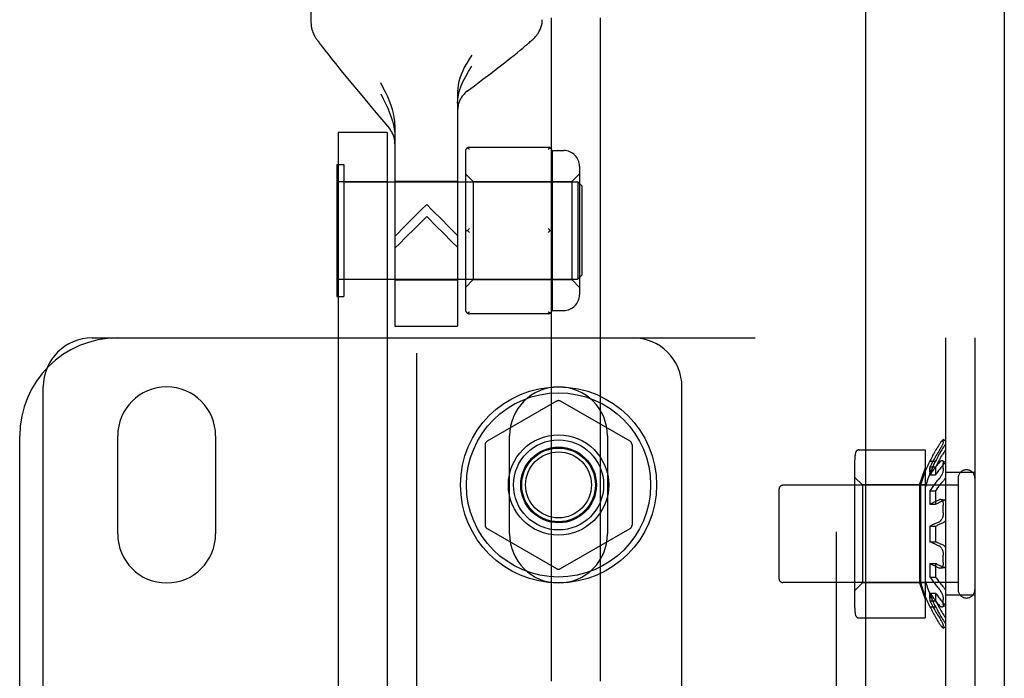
# Model space of a CAD drawing. Header units: inches. Extents: x 0 to 308, y 0 to 199.
# Tile 101 of 139: x 139 to 141.51, y 121.22 to 122.9. Entities that reach past the tile are written whole.
import ezdxf

# ---------------------------------------------------------------- set-up
doc = ezdxf.new("R2010")
doc.units = ezdxf.units.IN
doc.header["$LTSCALE"] = 16.920913
doc.header["$MEASUREMENT"] = 0
doc.linetypes.add('HIDDEN', pattern=[0.2, 0.1, -0.1])
doc.layers.get('0').update_dxf_attribs({"linetype": 'CONTINUOUS'})
for name, color, linetype in [('DEFAULT_2', 8, 'HIDDEN'), ('EXD_ENCLOSURE_DOOR_ASSEMBLY', 7, 'CONTINUOUS'), ('SUBPANEL', 7, 'CONTINUOUS')]:
    doc.layers.add(name, color=color, linetype=linetype)

msp = doc.modelspace()

# ---------------------------------------------------------------- linework, layer by layer
at = {"color": 3, "linetype": 'Continuous'}
msp.add_line((141.5127, 136.7708), (141.5127, 102.3968), dxfattribs=at)
at = {"layer": 'DEFAULT_2', "color": 8, "linetype": 'HIDDEN'}
for p, q in [((140.0127, 135.5818), (140.0127, 103.5858)), ((139.7437, 122.8864), (139.7437, 123.4923)), ((139.7722, 122.8264), (139.7767, 122.8206)), ((139.7767, 122.8206), (139.7816, 122.8143)), ((139.7816, 122.8143), (139.787, 122.8074)), ((140.2611, 122.8047), (140.2695, 122.8114)), ((140.2695, 122.8114), (140.2772, 122.8176)), ((140.2772, 122.8176), (140.2841, 122.8233)), ((140.2841, 122.8233), (140.2904, 122.8286)), ((139.787, 122.8074), (139.796, 122.7961)), ((139.796, 122.7961), (139.806, 122.7837)), ((140.2371, 122.7857), (140.252, 122.7975)), ((140.252, 122.7975), (140.2611, 122.8047)), ((139.806, 122.7837), (139.8207, 122.7656)), ((139.8207, 122.7656), (139.8411, 122.7406)), ((140.2022, 122.7588), (140.2205, 122.7728)), ((140.2205, 122.7728), (140.2371, 122.7857)), ((139.8411, 122.7406), (139.8686, 122.7074)), ((140.1607, 122.7273), (140.1823, 122.7436)), ((140.1823, 122.7436), (140.2022, 122.7588)), ((140.1177, 122.7121), (140.1177, 122.1137)), ((140.1418, 122.7131), (140.1607, 122.7273)), ((139.8686, 122.7074), (139.9047, 122.6641)), ((139.9047, 122.6641), (139.9435, 122.618)), ((139.9577, 122.6274), (139.9577, 122.1137)), ((139.9377, 122.6078), (139.8127, 122.6078)), ((139.8127, 122.6078), (139.8127, 117.3578)), ((139.9377, 122.6078), (139.9377, 117.3578)), ((140.1377, 122.56), (140.1377, 122.1556)), ((140.3487, 122.57), (140.1477, 122.57)), ((140.3585, 122.5618), (140.3887, 122.5618)), ((140.3587, 122.56), (140.3587, 122.4825)), ((139.8097, 122.5263), (139.8277, 122.5263)), ((139.8097, 122.5263), (139.8097, 122.1893)), ((139.8277, 122.5263), (139.8277, 122.1893)), ((140.4287, 122.5218), (140.4287, 122.1938)), ((140.1377, 122.5028), (140.1577, 122.4828)), ((140.4087, 122.4828), (140.4287, 122.5028)), ((139.8127, 122.4828), (139.9377, 122.4828)), ((139.8277, 122.4818), (140.4247, 122.4818)), ((139.9577, 122.4838), (140.1177, 122.4838)), ((140.1577, 122.4828), (140.4087, 122.4828)), ((140.1577, 122.4828), (140.1577, 122.2328)), ((140.4087, 122.4828), (140.4087, 122.2328)), ((140.4247, 122.4818), (140.4247, 122.2338)), ((140.4347, 122.4718), (140.4247, 122.4818)), ((140.4347, 122.4718), (140.4347, 122.2438)), ((140.3585, 122.4517), (140.3587, 122.4353)), ((140.3587, 122.4353), (140.3587, 122.2803)), ((140.0522, 122.4107), (140.0387, 122.4242)), ((140.0111, 122.3658), (140.0387, 122.3933)), ((140.0387, 122.3933), (140.0655, 122.3665)), ((139.9841, 122.3694), (139.9577, 122.3427)), ((140.1177, 122.3447), (140.0919, 122.3708)), ((140.3495, 122.3621), (140.3487, 122.3628)), ((140.1377, 122.3578), (140.1427, 122.3578)), ((140.1477, 122.3528), (140.1468, 122.3536)), ((140.3537, 122.3578), (140.3587, 122.3578)), ((140.1049, 122.3276), (140.1177, 122.315)), ((139.8277, 122.2338), (140.4247, 122.2338)), ((140.3585, 122.2479), (140.3587, 122.2332)), ((140.3587, 122.2332), (140.3587, 122.1556)), ((140.4347, 122.2438), (140.4247, 122.2338)), ((139.9377, 122.2328), (139.8127, 122.2328)), ((139.9577, 122.2318), (140.1177, 122.2318)), ((140.1377, 122.2128), (140.1577, 122.2328)), ((140.1577, 122.2328), (140.4087, 122.2328)), ((140.4087, 122.2328), (140.4287, 122.2128)), ((139.8097, 122.1893), (139.8277, 122.1893)), ((140.3487, 122.1456), (140.1477, 122.1456)), ((140.3585, 122.1538), (140.3887, 122.1538)), ((139.9577, 122.1137), (140.1177, 122.1137)), ((139.1852, 122.0838), (141.4377, 122.0838)), ((141.3627, 122.0838), (141.3627, 117.0838)), ((141.4377, 122.0838), (141.4377, 117.0838)), ((139.0602, 121.11), (139.0602, 121.9588)), ((140.6902, 121.11), (140.6902, 121.9588)), ((140.3702, 121.9224), (140.1927, 121.82)), ((140.5577, 121.82), (140.3802, 121.9224)), ((139.0002, 117.3338), (139.0002, 121.8338)), ((139.2502, 121.5838), (139.2502, 121.8338)), ((139.5002, 121.8338), (139.5002, 121.5838)), ((140.2502, 121.5838), (140.2502, 121.8338)), ((140.5002, 121.8338), (140.5002, 121.5838)), ((140.1877, 121.8113), (140.1877, 121.6063)), ((140.5627, 121.8113), (140.5627, 121.6063)), ((141.3627, 121.8204), (141.3568, 121.8243)), ((141.3569, 121.8187), (141.3569, 121.8238)), ((141.1425, 121.7983), (141.3107, 121.7983)), ((141.3107, 121.7983), (141.3107, 121.3693)), ((141.3303, 121.7842), (141.3323, 121.7877)), ((141.3342, 121.7913), (141.3323, 121.7877)), ((141.3342, 121.7913), (141.3362, 121.7948)), ((141.345, 121.7841), (141.347, 121.7876)), ((141.3583, 121.7913), (141.3553, 121.7864)), ((141.1307, 121.7667), (141.1307, 121.4009)), ((141.3225, 121.7698), (141.3374, 121.7698)), ((141.3382, 121.7558), (141.3362, 121.7533)), ((141.3393, 121.7585), (141.3374, 121.7549)), ((141.3382, 121.7558), (141.3403, 121.7584)), ((141.3393, 121.7585), (141.3412, 121.762)), ((141.3627, 121.7664), (141.3548, 121.7702)), ((141.3554, 121.7698), (141.3548, 121.7702)), ((141.3569, 121.7507), (141.3569, 121.7645)), ((141.2959, 121.7088), (141.3107, 121.7506)), ((141.323, 121.7349), (141.3227, 121.7386)), ((141.323, 121.7549), (141.3374, 121.7549)), ((141.323, 121.7349), (141.3374, 121.7349)), ((141.3266, 121.7402), (141.3284, 121.7428)), ((141.3342, 121.7507), (141.3362, 121.7533)), ((141.4377, 121.7401), (141.3627, 121.7401)), ((141.3947, 121.7078), (140.9477, 121.7078)), ((141.1507, 121.7088), (141.1307, 121.7288)), ((141.2959, 121.7088), (141.1507, 121.7088)), ((141.1507, 121.7088), (141.1507, 121.4588)), ((141.2959, 121.7088), (141.2959, 121.4588)), ((141.3107, 121.7088), (141.2991, 121.7088)), ((141.2991, 121.7088), (141.2991, 121.4588)), ((141.3403, 121.7173), (141.3424, 121.7198)), ((141.3947, 121.7258), (141.3947, 121.4418)), ((140.9377, 121.6978), (140.9377, 121.4698)), ((141.323, 121.6941), (141.3374, 121.6941)), ((141.3412, 121.6993), (141.3431, 121.7019)), ((141.323, 121.6595), (141.3374, 121.6595)), ((141.3608, 121.6696), (141.35, 121.6715)), ((141.3569, 121.638), (141.3569, 121.6569)), ((140.1927, 121.5977), (140.3702, 121.4952)), ((140.3802, 121.4952), (140.5577, 121.5977)), ((141.3248, 121.6048), (141.323, 121.6038)), ((141.323, 121.6038), (141.3374, 121.6038)), ((141.323, 121.5638), (141.3374, 121.5638)), ((141.347, 121.5592), (141.349, 121.5583)), ((141.3511, 121.5492), (141.3521, 121.5477)), ((141.3531, 121.5461), (141.3521, 121.5477)), ((141.3569, 121.5108), (141.3569, 121.5296)), ((141.323, 121.5081), (141.3374, 121.5081)), ((141.35, 121.4961), (141.3608, 121.4981)), ((141.3947, 121.4598), (140.9477, 121.4598)), ((141.1507, 121.4588), (141.1307, 121.4388)), ((141.2959, 121.4588), (141.1507, 121.4588)), ((141.2959, 121.4588), (141.3107, 121.417)), ((141.3107, 121.4588), (141.2991, 121.4588)), ((141.323, 121.4735), (141.3374, 121.4735)), ((141.323, 121.4327), (141.3374, 121.4327)), ((141.323, 121.4127), (141.3374, 121.4127)), ((141.3569, 121.4031), (141.3569, 121.4169)), ((141.4377, 121.4276), (141.3627, 121.4276)), ((141.3225, 121.3978), (141.3374, 121.3978)), ((141.3548, 121.3974), (141.3627, 121.4013)), ((141.1425, 121.3693), (141.3107, 121.3693)), ((141.3568, 121.3433), (141.3627, 121.3472)), ((141.3569, 121.3439), (141.3569, 121.3489))]:
    msp.add_line(p, q, dxfattribs=at)
for points in [[(140.2904, 122.8286), (140.2932, 122.831), (140.2959, 122.8333), (140.2985, 122.8355), (140.3009, 122.8377), (140.3032, 122.8397), (140.3053, 122.8416), (140.3073, 122.8435), (140.3092, 122.8453), (140.311, 122.847), (140.3128, 122.8488), (140.3144, 122.8505), (140.3161, 122.8524), (140.3179, 122.8544), (140.3197, 122.8566), (140.3217, 122.8592), (140.3238, 122.8623), (140.326, 122.8661), (140.3282, 122.8704), (140.3302, 122.8754), (140.3318, 122.8809), (140.333, 122.887), (140.3336, 122.8935), (140.3337, 122.8956)], [(139.7437, 122.8862), (139.7437, 122.8842), (139.7441, 122.8793), (139.7448, 122.8747), (139.7458, 122.8704), (139.747, 122.8666), (139.7482, 122.8632), (139.7495, 122.8602), (139.7508, 122.8576), (139.7519, 122.8554), (139.7531, 122.8534), (139.7542, 122.8515), (139.7553, 122.8498), (139.7565, 122.848), (139.7576, 122.8463), (139.7589, 122.8445), (139.7602, 122.8426), (139.7616, 122.8406), (139.7631, 122.8385), (139.7647, 122.8364), (139.7664, 122.8341), (139.7683, 122.8316), (139.7722, 122.8264)], [(140.1542, 122.8053), (140.1473, 122.7949), (140.1411, 122.7847), (140.1356, 122.775), (140.1309, 122.7654), (140.1268, 122.7561), (140.1235, 122.7469), (140.1209, 122.7378), (140.1191, 122.7289), (140.118, 122.7203), (140.1177, 122.7121)], [(140.1177, 122.6823), (140.1182, 122.6929), (140.1199, 122.7038), (140.1228, 122.7151), (140.1269, 122.7267), (140.1321, 122.7387), (140.1384, 122.751), (140.1458, 122.7638), (140.1542, 122.7769)], [(139.9577, 122.6274), (139.9572, 122.6369), (139.9561, 122.6465), (139.9541, 122.6563), (139.9515, 122.6663), (139.948, 122.6768), (139.9439, 122.6877), (139.9392, 122.6988), (139.9338, 122.7104), (139.9279, 122.7222), (139.9215, 122.7345)], [(139.9215, 122.7062), (139.9279, 122.6936), (139.9338, 122.6815), (139.9392, 122.6697), (139.9439, 122.6584), (139.9481, 122.6474), (139.9515, 122.6367), (139.9542, 122.6266), (139.9561, 122.6167), (139.9573, 122.6071), (139.9577, 122.5977)], [(140.1477, 122.565), (140.1468, 122.5657), (140.146, 122.5664), (140.1451, 122.567), (140.1443, 122.5676), (140.1435, 122.5682), (140.1427, 122.5687)], [(140.3537, 122.5687), (140.3529, 122.5682), (140.352, 122.5676), (140.3512, 122.567), (140.3504, 122.5664), (140.3495, 122.5657), (140.3487, 122.565)], [(140.3587, 122.4825), (140.3585, 122.4677), (140.3585, 122.4598), (140.3585, 122.4517)], [(140.0387, 122.4242), (140.0248, 122.4103), (140.0111, 122.3966), (139.9841, 122.3694)], [(140.0919, 122.3708), (140.0788, 122.384), (140.0522, 122.4107)], [(139.9577, 122.313), (139.9708, 122.3259), (139.9841, 122.339), (140.0111, 122.3658)], [(140.0655, 122.3665), (140.0788, 122.3534), (140.1049, 122.3276)], [(140.1477, 122.3628), (140.1468, 122.3621), (140.146, 122.3613), (140.1451, 122.3604), (140.1443, 122.3596), (140.1435, 122.3587), (140.1427, 122.3578)], [(140.3495, 122.3621), (140.3504, 122.3613), (140.3512, 122.3604), (140.352, 122.3596), (140.3529, 122.3587), (140.3537, 122.3578)], [(140.1427, 122.3578), (140.1435, 122.3569), (140.1443, 122.356), (140.1451, 122.3552), (140.146, 122.3544), (140.1468, 122.3536)], [(140.3537, 122.3578), (140.3529, 122.3569), (140.352, 122.356), (140.3512, 122.3552), (140.3504, 122.3544), (140.3495, 122.3536), (140.3487, 122.3528)], [(140.3587, 122.2803), (140.3585, 122.2639), (140.3585, 122.2558), (140.3585, 122.2479)], [(140.1477, 122.1506), (140.1468, 122.1499), (140.146, 122.1492), (140.1451, 122.1486), (140.1443, 122.148), (140.1435, 122.1475), (140.1427, 122.147)], [(140.3537, 122.147), (140.3529, 122.1475), (140.352, 122.148), (140.3512, 122.1486), (140.3504, 122.1492), (140.3495, 122.1499), (140.3487, 122.1506)], [(141.3467, 121.812), (141.3445, 121.8086), (141.3424, 121.8052), (141.3403, 121.8017), (141.3382, 121.7983), (141.3362, 121.7948)], [(141.3568, 121.8243), (141.3567, 121.8243), (141.3564, 121.8243), (141.3559, 121.8241), (141.3554, 121.8236), (141.3547, 121.8229), (141.3539, 121.8221), (141.3531, 121.8211), (141.3521, 121.8199), (141.3511, 121.8185), (141.35, 121.817), (141.3489, 121.8154), (141.3478, 121.8138), (141.3467, 121.812)], [(141.3569, 121.8187), (141.3569, 121.818), (141.3567, 121.817), (141.3564, 121.8159), (141.3559, 121.8146), (141.3554, 121.8131), (141.3547, 121.8116), (141.3539, 121.8099), (141.3531, 121.8082), (141.3521, 121.8063), (141.3511, 121.8044), (141.35, 121.8025), (141.3489, 121.8006), (141.3478, 121.7988)], [(141.3568, 121.8243), (141.3569, 121.8242), (141.3569, 121.8238)], [(141.3627, 121.8125), (141.3618, 121.8114), (141.361, 121.8102), (141.3601, 121.809), (141.3592, 121.8076), (141.3583, 121.8063), (141.3574, 121.8049)], [(141.3478, 121.7988), (141.3445, 121.7936), (141.3424, 121.7901), (141.3403, 121.7867), (141.3382, 121.7832), (141.3362, 121.7798), (141.3342, 121.7763), (141.3323, 121.7727), (141.3303, 121.7692), (141.3284, 121.7657), (141.3266, 121.7621), (141.3248, 121.7585), (141.323, 121.7549)], [(141.3303, 121.7842), (141.3284, 121.7806), (141.3266, 121.777), (141.3248, 121.7734), (141.323, 121.7698)], [(141.345, 121.7841), (141.3431, 121.7805), (141.3412, 121.777), (141.3393, 121.7734), (141.3374, 121.7698)], [(141.3574, 121.8049), (141.3553, 121.8015), (141.3532, 121.798), (141.3511, 121.7946), (141.349, 121.7911), (141.347, 121.7876)], [(141.349, 121.7761), (141.3511, 121.7796), (141.3532, 121.783), (141.3553, 121.7864)], [(141.3627, 121.7988), (141.3618, 121.7973), (141.361, 121.7958), (141.3601, 121.7942), (141.3592, 121.7927), (141.3583, 121.7913)], [(141.3574, 121.7607), (141.3553, 121.7582), (141.3532, 121.7557), (141.3511, 121.7531), (141.349, 121.7506), (141.347, 121.748), (141.345, 121.7454), (141.3431, 121.7428), (141.3412, 121.7402), (141.3393, 121.7375), (141.3374, 121.7349)], [(141.3467, 121.766), (141.3445, 121.7634), (141.3424, 121.7609), (141.3403, 121.7584)], [(141.349, 121.7761), (141.347, 121.7726), (141.345, 121.7691), (141.3431, 121.7656), (141.3412, 121.762)], [(141.3548, 121.7702), (141.3547, 121.7703), (141.3539, 121.7705), (141.3531, 121.7705), (141.3521, 121.7702), (141.3511, 121.7698), (141.35, 121.7691), (141.3489, 121.7682), (141.3478, 121.7672), (141.3467, 121.766)], [(141.3554, 121.7698), (141.3559, 121.7692), (141.3564, 121.7683), (141.3567, 121.7672), (141.3569, 121.7659), (141.3569, 121.7645)], [(141.3627, 121.7649), (141.3618, 121.7645), (141.361, 121.764), (141.3601, 121.7633), (141.3592, 121.7626), (141.3583, 121.7617), (141.3574, 121.7607)], [(141.323, 121.7549), (141.3227, 121.752), (141.3226, 121.7489), (141.3225, 121.7456), (141.3225, 121.7422), (141.3227, 121.7386), (141.323, 121.7349)], [(141.3225, 121.7422), (141.3225, 121.7456), (141.3226, 121.7489), (141.3227, 121.752)], [(141.3266, 121.7402), (141.3248, 121.7376), (141.323, 121.7349)], [(141.3342, 121.7507), (141.3323, 121.7481), (141.3303, 121.7455), (141.3284, 121.7428)], [(141.3374, 121.7549), (141.3372, 121.752), (141.337, 121.7489), (141.3369, 121.7456), (141.3369, 121.7422), (141.3371, 121.7386), (141.3374, 121.7349)], [(141.3569, 121.7507), (141.3569, 121.749), (141.3567, 121.7472), (141.3564, 121.7453), (141.3559, 121.7433), (141.3554, 121.7412), (141.3547, 121.7392), (141.3539, 121.7371), (141.3531, 121.7351), (141.3521, 121.7331), (141.3511, 121.7312), (141.35, 121.7294), (141.3489, 121.7277), (141.3478, 121.7261), (141.3467, 121.7248)], [(141.3403, 121.7173), (141.3382, 121.7148), (141.3362, 121.7122), (141.3342, 121.7097), (141.3323, 121.7071), (141.3303, 121.7046), (141.3284, 121.702), (141.3266, 121.6994), (141.3248, 121.6968), (141.323, 121.6941)], [(141.3467, 121.7248), (141.3445, 121.7223), (141.3424, 121.7198)], [(141.3574, 121.7196), (141.3553, 121.7171), (141.3532, 121.7146), (141.3511, 121.7121), (141.349, 121.7096), (141.347, 121.707), (141.345, 121.7045), (141.3431, 121.7019)], [(141.3627, 121.7275), (141.3618, 121.726), (141.361, 121.7245), (141.3601, 121.7231), (141.3592, 121.7219), (141.3583, 121.7207), (141.3574, 121.7196)], [(141.323, 121.6941), (141.3226, 121.6855), (141.3225, 121.6768), (141.3226, 121.6682), (141.323, 121.6595)], [(141.3374, 121.6941), (141.337, 121.6855), (141.3369, 121.6768), (141.337, 121.6682), (141.3374, 121.6595)], [(141.3412, 121.6993), (141.3393, 121.6967), (141.3374, 121.6941)], [(141.3266, 121.6615), (141.3248, 121.6605), (141.323, 121.6595)], [(141.3266, 121.6615), (141.3284, 121.6625), (141.3303, 121.6634), (141.3323, 121.6644), (141.3342, 121.6654), (141.3362, 121.6663), (141.3382, 121.6673), (141.3403, 121.6682), (141.3424, 121.6692), (141.3445, 121.6701), (141.3467, 121.6711)], [(141.3374, 121.6595), (141.3393, 121.6605), (141.3412, 121.6615), (141.3431, 121.6624), (141.345, 121.6634), (141.347, 121.6644), (141.349, 121.6653), (141.3511, 121.6663), (141.3532, 121.6672), (141.3553, 121.6682), (141.3574, 121.6691)], [(141.35, 121.6715), (141.3489, 121.6716), (141.3478, 121.6714), (141.3467, 121.6711)], [(141.3531, 121.6698), (141.3521, 121.6706), (141.3511, 121.6712), (141.35, 121.6715)], [(141.3531, 121.6698), (141.3539, 121.6688), (141.3547, 121.6676), (141.3554, 121.6662), (141.3559, 121.6646), (141.3564, 121.6628), (141.3567, 121.6609), (141.3569, 121.6589), (141.3569, 121.6569)], [(141.3608, 121.6696), (141.3601, 121.6696), (141.3592, 121.6696), (141.3583, 121.6694), (141.3574, 121.6691)], [(141.3627, 121.6688), (141.3618, 121.6692), (141.361, 121.6695), (141.3608, 121.6696)], [(141.3569, 121.638), (141.3569, 121.6358), (141.3567, 121.6337), (141.3564, 121.6314), (141.3559, 121.6293), (141.3554, 121.6271), (141.3547, 121.6251), (141.3539, 121.6233)], [(141.3248, 121.6048), (141.3266, 121.6057), (141.3284, 121.6066), (141.3303, 121.6076), (141.3323, 121.6085), (141.3342, 121.6094), (141.3362, 121.6103), (141.3382, 121.6112), (141.3403, 121.6121), (141.3424, 121.613), (141.3445, 121.6139), (141.3467, 121.6148)], [(141.3374, 121.6038), (141.3393, 121.6048), (141.3412, 121.6057), (141.3431, 121.6066), (141.345, 121.6075), (141.347, 121.6085), (141.349, 121.6094), (141.3511, 121.6103), (141.3532, 121.6112), (141.3553, 121.6121), (141.3574, 121.613)], [(141.3467, 121.6148), (141.3478, 121.6154), (141.3489, 121.6162), (141.35, 121.6172), (141.3511, 121.6185), (141.3521, 121.6199), (141.3531, 121.6215), (141.3539, 121.6233)], [(141.3627, 121.6177), (141.3618, 121.6166), (141.361, 121.6156), (141.3601, 121.6147), (141.3592, 121.614), (141.3583, 121.6134), (141.3574, 121.613)], [(141.3467, 121.5528), (141.3445, 121.5537), (141.3424, 121.5546), (141.3403, 121.5555), (141.3382, 121.5564), (141.3362, 121.5573), (141.3342, 121.5582), (141.3323, 121.5591), (141.3303, 121.5601), (141.3284, 121.561), (141.3266, 121.5619), (141.3248, 121.5629), (141.323, 121.5638)], [(141.347, 121.5592), (141.345, 121.5601), (141.3431, 121.561), (141.3412, 121.5619), (141.3393, 121.5629), (141.3374, 121.5638)], [(141.3574, 121.5547), (141.3553, 121.5556), (141.3532, 121.5565), (141.3511, 121.5574), (141.349, 121.5583)], [(141.3511, 121.5492), (141.35, 121.5504), (141.3489, 121.5514), (141.3478, 121.5522), (141.3467, 121.5528)], [(141.3531, 121.5461), (141.3539, 121.5444), (141.3547, 121.5425), (141.3554, 121.5405), (141.3559, 121.5384), (141.3564, 121.5362), (141.3567, 121.534), (141.3569, 121.5318), (141.3569, 121.5296)], [(141.3574, 121.5547), (141.3583, 121.5542), (141.3592, 121.5536), (141.3601, 121.5529), (141.361, 121.552), (141.3618, 121.551), (141.3627, 121.5499)], [(141.323, 121.5081), (141.3226, 121.4995), (141.3225, 121.4908), (141.3226, 121.4822), (141.323, 121.4735)], [(141.3467, 121.4966), (141.3445, 121.4975), (141.3424, 121.4984), (141.3403, 121.4994), (141.3382, 121.5003), (141.3362, 121.5013), (141.3342, 121.5023), (141.3323, 121.5032), (141.3303, 121.5042), (141.3284, 121.5052), (141.3266, 121.5062), (141.3248, 121.5071), (141.323, 121.5081)], [(141.3374, 121.5081), (141.337, 121.4995), (141.3369, 121.4908), (141.337, 121.4822), (141.3374, 121.4735)], [(141.3574, 121.4985), (141.3553, 121.4995), (141.3532, 121.5004), (141.3511, 121.5014), (141.349, 121.5023), (141.347, 121.5033), (141.345, 121.5042), (141.3431, 121.5052), (141.3412, 121.5062), (141.3393, 121.5072), (141.3374, 121.5081)], [(141.3569, 121.5108), (141.3569, 121.5087), (141.3567, 121.5067), (141.3564, 121.5048), (141.3559, 121.503), (141.3554, 121.5014), (141.3547, 121.5), (141.3539, 121.4988), (141.3531, 121.4978), (141.3521, 121.497), (141.3511, 121.4965), (141.35, 121.4961)], [(141.35, 121.4961), (141.3489, 121.496), (141.3478, 121.4962), (141.3467, 121.4966)], [(141.3608, 121.4981), (141.3601, 121.498), (141.3592, 121.498), (141.3583, 121.4982), (141.3574, 121.4985)], [(141.3627, 121.4988), (141.3618, 121.4984), (141.361, 121.4981), (141.3608, 121.4981)], [(141.323, 121.4735), (141.3248, 121.4709), (141.3266, 121.4683), (141.3284, 121.4657), (141.3303, 121.4631), (141.3323, 121.4605), (141.3342, 121.4579), (141.3362, 121.4554), (141.3382, 121.4528), (141.3403, 121.4503), (141.3424, 121.4478), (141.3445, 121.4453), (141.3467, 121.4428)], [(141.3374, 121.4735), (141.3393, 121.4709), (141.3412, 121.4683), (141.3431, 121.4657), (141.345, 121.4631), (141.347, 121.4606), (141.349, 121.458), (141.3511, 121.4555), (141.3532, 121.453), (141.3553, 121.4505), (141.3574, 121.448)], [(141.3226, 121.4188), (141.3225, 121.422), (141.3225, 121.4254), (141.3227, 121.429), (141.323, 121.4327)], [(141.323, 121.4327), (141.3227, 121.429), (141.3225, 121.4254), (141.3225, 121.422), (141.3226, 121.4188), (141.3227, 121.4157), (141.323, 121.4127)], [(141.323, 121.4327), (141.3248, 121.4301), (141.3266, 121.4274), (141.3284, 121.4248), (141.3303, 121.4222), (141.3323, 121.4196), (141.3342, 121.417), (141.3362, 121.4144), (141.3382, 121.4118), (141.3403, 121.4093), (141.3424, 121.4067), (141.3445, 121.4042), (141.3467, 121.4017)], [(141.3374, 121.4327), (141.3371, 121.429), (141.3369, 121.4254), (141.3369, 121.422), (141.337, 121.4188), (141.3372, 121.4157), (141.3374, 121.4127)], [(141.3374, 121.4327), (141.3393, 121.4301), (141.3412, 121.4275), (141.3431, 121.4248), (141.345, 121.4222), (141.347, 121.4197), (141.349, 121.4171), (141.3511, 121.4145), (141.3532, 121.412), (141.3553, 121.4094), (141.3574, 121.4069)], [(141.3467, 121.4428), (141.3478, 121.4415), (141.3489, 121.44), (141.35, 121.4383), (141.3511, 121.4364), (141.3521, 121.4345), (141.3531, 121.4325), (141.3539, 121.4305), (141.3547, 121.4285), (141.3554, 121.4264), (141.3559, 121.4243), (141.3564, 121.4223), (141.3567, 121.4204), (141.3569, 121.4186), (141.3569, 121.4169)], [(141.3574, 121.448), (141.3583, 121.447), (141.3592, 121.4458), (141.3601, 121.4445), (141.361, 121.4431), (141.3618, 121.4416), (141.3627, 121.4401)], [(141.323, 121.4127), (141.3248, 121.4091), (141.3266, 121.4055), (141.3284, 121.402), (141.3303, 121.3984), (141.3323, 121.3949), (141.3342, 121.3914), (141.3362, 121.3879), (141.3382, 121.3844), (141.3403, 121.3809), (141.3424, 121.3775), (141.3445, 121.3741)], [(141.3374, 121.4127), (141.3393, 121.4092), (141.3412, 121.4056), (141.3431, 121.4021), (141.345, 121.3985), (141.347, 121.395), (141.349, 121.3915), (141.3511, 121.3881), (141.3532, 121.3846), (141.3553, 121.3812)], [(141.3574, 121.4069), (141.3583, 121.4059), (141.3592, 121.4051)], [(141.3627, 121.4027), (141.3618, 121.4031), (141.361, 121.4036), (141.3601, 121.4043), (141.3592, 121.4051)], [(141.323, 121.3978), (141.3248, 121.3942), (141.3266, 121.3906), (141.3284, 121.387), (141.3303, 121.3835), (141.3323, 121.3799), (141.3342, 121.3764), (141.3362, 121.3729), (141.3382, 121.3694), (141.3403, 121.3659), (141.3424, 121.3624), (141.3445, 121.359), (141.3467, 121.3556)], [(141.3374, 121.3978), (141.3393, 121.3942), (141.3412, 121.3907), (141.3431, 121.3871), (141.345, 121.3836), (141.347, 121.38), (141.349, 121.3765), (141.3511, 121.3731), (141.3532, 121.3696), (141.3553, 121.3662), (141.3574, 121.3627)], [(141.3467, 121.4017), (141.3478, 121.4005), (141.3489, 121.3994)], [(141.3548, 121.3974), (141.3547, 121.3974), (141.3539, 121.3972), (141.3531, 121.3972), (141.3521, 121.3974), (141.3511, 121.3979), (141.35, 121.3985), (141.3489, 121.3994)], [(141.3569, 121.4031), (141.3569, 121.4017), (141.3567, 121.4004), (141.3564, 121.3994), (141.3559, 121.3985), (141.3554, 121.3978), (141.3548, 121.3974)], [(141.3553, 121.3812), (141.3583, 121.3764), (141.3592, 121.3749), (141.3601, 121.3734), (141.361, 121.3719), (141.3618, 121.3703), (141.3627, 121.3688)], [(141.3445, 121.3741), (141.3478, 121.3689), (141.3489, 121.367), (141.35, 121.3651), (141.3511, 121.3632), (141.3521, 121.3613), (141.3531, 121.3595), (141.3539, 121.3577), (141.3547, 121.3561), (141.3554, 121.3545), (141.3559, 121.353), (141.3564, 121.3517), (141.3567, 121.3506), (141.3569, 121.3497), (141.3569, 121.3489)], [(141.3467, 121.3556), (141.3478, 121.3539), (141.3489, 121.3522), (141.35, 121.3506), (141.3511, 121.3491), (141.3521, 121.3477), (141.3531, 121.3465), (141.3539, 121.3455), (141.3547, 121.3447), (141.3554, 121.344)], [(141.3574, 121.3627), (141.3583, 121.3613), (141.3592, 121.36), (141.3601, 121.3587), (141.361, 121.3574), (141.3618, 121.3562), (141.3627, 121.3551)], [(141.3568, 121.3433), (141.3567, 121.3433), (141.3564, 121.3433), (141.3559, 121.3436), (141.3554, 121.344)], [(141.3569, 121.3439), (141.3569, 121.3435), (141.3568, 121.3433)]]:
    msp.add_lwpolyline(points, dxfattribs=at)
for radius in [0.25, 0.235, 0.128, 0.115, 0.0966, 0.095, 0.094, 0.084]:
    msp.add_circle((140.3752, 121.7088), radius, dxfattribs=at)
for centre, radius, start, end in [((140.1777, 122.665), 0.06, 126.7599, 180), ((139.8977, 122.5793), 0.06, 0, 40.2), ((140.1477, 122.56), 0.01, 90, 180), ((140.3487, 122.56), 0.01, 0, 90), ((140.3887, 122.5218), 0.04, 0, 90), ((140.3887, 122.1938), 0.04, 270, 360), ((140.1477, 122.1556), 0.01, 180, 270), ((140.3487, 122.1556), 0.01, 270, 360), ((139.2502, 121.8338), 0.25, 90, 180), ((139.1852, 121.9588), 0.125, 90, 180), ((140.5652, 121.9588), 0.125, 0, 90), ((139.3752, 121.8338), 0.125, 0, 180), ((140.3752, 121.8338), 0.125, 0, 180), ((140.3752, 121.9138), 0.01, 60.0037, 119.9986), ((140.1977, 121.8113), 0.01, 120.0031, 179.9988), ((140.5527, 121.8113), 0.01, 0.0034, 59.9992), ((141.2719, 121.7667), 0.1412, 170.5137, 180), ((141.1425, 121.7883), 0.01, 90, 170.5138), ((141.7157, 121.5838), 0.435, 154.6855, 163.3003), ((141.7157, 121.5838), 0.422, 153.8477, 163.6817), ((141.4162, 121.7258), 0.0215, 0, 180), ((140.9477, 121.6978), 0.01, 90, 180), ((140.1977, 121.6063), 0.01, 180.0034, 239.9992), ((140.5527, 121.6063), 0.01, 300.0031, 359.9988), ((139.3752, 121.5838), 0.125, 180, 360), ((140.3752, 121.5838), 0.125, 180, 360), ((141.7157, 121.5838), 0.3932, 177.0846, 182.9154), ((141.7157, 121.5838), 0.3788, 176.9735, 183.0265), ((140.3752, 121.5039), 0.01, 240.0037, 299.9986), ((140.9477, 121.4698), 0.01, 180, 270), ((141.7157, 121.5838), 0.435, 196.6997, 205.3145), ((141.7157, 121.5838), 0.422, 196.3183, 206.1523), ((141.4162, 121.4418), 0.0215, 180, 360), ((141.2719, 121.4009), 0.1412, 180, 189.4863), ((141.1425, 121.3793), 0.01, 189.4862, 270)]:
    msp.add_arc(centre, radius, start, end, dxfattribs=at)
at = {"layer": 'EXD_ENCLOSURE_DOOR_ASSEMBLY', "color": 8, "linetype": 'HIDDEN'}
msp.add_line((141.0834, 131.7413), (141.0834, 107.4313), dxfattribs=at)
at = {"layer": 'EXD_ENCLOSURE_DOOR_ASSEMBLY', "color": 3, "linetype": 'Continuous'}
msp.add_line((141.1584, 131.5863), (141.1584, 107.5863), dxfattribs=at)
at = {"layer": 'SUBPANEL', "color": 8, "linetype": 'HIDDEN'}
for p, q in [((140.3564, 133.0528), (140.3564, 106.1148)), ((140.4814, 133.0528), (140.4814, 106.1148))]:
    msp.add_line(p, q, dxfattribs=at)

doc.saveas('drawing.dxf')
